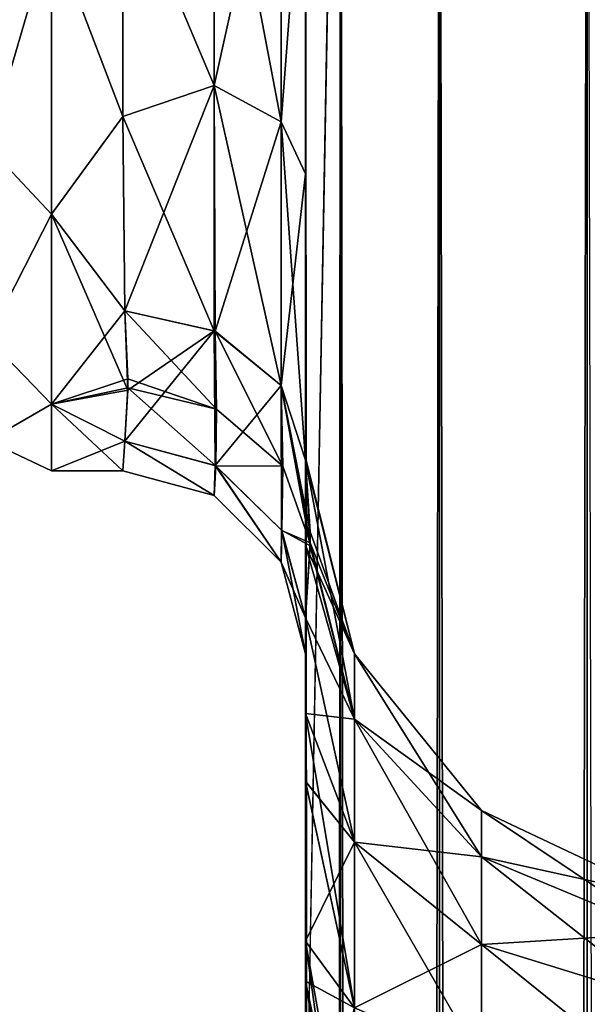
# Model space of a CAD drawing. Extents: x -23 to 470, y -2000 to 0.
# Tile 183 of 198: x 417 to 432, y -67 to -40. Entities that reach past the tile are written whole.
import ezdxf

# ---------------------------------------------------------------- set-up
doc = ezdxf.new("R2010")
doc.units = 0
doc.header["$LTSCALE"] = 64.718028
for name, color, linetype in [('686', 7, 'CONTINUOUS'), ('692', 7, 'CONTINUOUS'), ('701', 7, 'CONTINUOUS'), ('702', 7, 'CONTINUOUS'), ('709', 7, 'CONTINUOUS'), ('711', 7, 'CONTINUOUS'), ('712', 7, 'CONTINUOUS'), ('714', 7, 'CONTINUOUS'), ('715', 7, 'CONTINUOUS'), ('716', 7, 'CONTINUOUS'), ('717', 7, 'CONTINUOUS'), ('725', 7, 'CONTINUOUS')]:
    doc.layers.add(name, color=color, linetype=linetype)

msp = doc.modelspace()

# ---------------------------------------------------------------- linework, layer by layer
at = {"layer": '686', "linetype": 'CONTINUOUS'}
for points in [[(424.45, -13.067, 36.36), (424.45, -12.5, 33.5), (424.45, -58.637, 36.17), (424.45, -13.067, 36.36)], [(424.45, -58.637, 36.17), (424.45, -12.5, 33.5), (424.45, -54.041, 30.647), (424.45, -58.637, 36.17)], [(424.45, -54.041, 30.647), (424.45, -12.5, 33.5), (424.45, -22.687, 28.505), (424.45, -54.041, 30.647)], [(424.45, -58.638, -36.171), (424.45, -54.042, -30.648), (424.45, -12.5, -33.5), (424.45, -58.638, -36.171)], [(424.45, -12.5, -33.5), (424.45, -54.042, -30.648), (424.45, -22.687, -28.505), (424.45, -12.5, -33.5)], [(424.45, -13.067, -36.36), (424.45, -58.638, -36.171), (424.45, -12.5, -33.5), (424.45, -13.067, -36.36)], [(424.45, -13.5, 37.234), (424.45, -13.067, 36.36), (424.45, -64.865, 39.77), (424.45, -13.5, 37.234)], [(424.45, -64.865, 39.77), (424.45, -13.067, 36.36), (424.45, -58.637, 36.17), (424.45, -64.865, 39.77)], [(424.45, -13.5, -37.234), (424.45, -58.638, -36.171), (424.45, -13.067, -36.36), (424.45, -13.5, -37.234)], [(424.45, -14.695, 38.801), (424.45, -13.5, 37.234), (424.45, -64.865, 39.77), (424.45, -14.695, 38.801)], [(424.45, -14.695, -38.801), (424.45, -58.638, -36.171), (424.45, -13.5, -37.234), (424.45, -14.695, -38.801)], [(424.45, -16.266, 40), (424.45, -14.695, 38.801), (424.45, -64.865, 39.77), (424.45, -16.266, 40)], [(424.45, -64.865, -39.77), (424.45, -58.638, -36.171), (424.45, -14.695, -38.801), (424.45, -64.865, -39.77)], [(424.45, -16.266, -40), (424.45, -64.865, -39.77), (424.45, -14.695, -38.801), (424.45, -16.266, -40)], [(424.45, -17.135, 40.431), (424.45, -16.266, 40), (424.45, -71.85, 41), (424.45, -17.135, 40.431)], [(424.45, -71.85, 41), (424.45, -16.266, 40), (424.45, -64.865, 39.77), (424.45, -71.85, 41)], [(424.45, -17.135, -40.431), (424.45, -64.865, -39.77), (424.45, -16.266, -40), (424.45, -17.135, -40.431)], [(424.45, -20, 41), (424.45, -17.135, 40.431), (424.45, -71.85, 41), (424.45, -20, 41)], [(424.45, -20, -41), (424.45, -64.865, -39.77), (424.45, -17.135, -40.431), (424.45, -20, -41)], [(424.45, -71.85, -41), (424.45, -64.865, -39.77), (424.45, -20, -41), (424.45, -71.85, -41)], [(424.45, -33.687, 28.431), (424.45, -54.041, 30.647), (424.45, -22.687, 28.505), (424.45, -33.687, 28.431)], [(424.45, -22.687, -28.505), (424.45, -54.042, -30.648), (424.45, -33.687, -28.431), (424.45, -22.687, -28.505)], [(424.45, -43.868, 24.267), (424.45, -54.041, 30.647), (424.45, -33.687, 28.431), (424.45, -43.868, 24.267)], [(424.45, -54.042, -30.648), (424.45, -51.632, -23.883), (424.45, -33.687, -28.431), (424.45, -54.042, -30.648)], [(424.45, -33.687, -28.431), (424.45, -51.632, -23.883), (424.45, -43.869, -24.267), (424.45, -33.687, -28.431)], [(424.45, -51.632, 23.88), (424.45, -54.041, 30.647), (424.45, -43.868, 24.267), (424.45, -51.632, 23.88)], [(424.45, -51.703, 16.708), (424.45, -51.632, 23.88), (424.45, -43.868, 24.267), (424.45, -51.703, 16.708)], [(424.45, -51.632, -23.883), (424.45, -51.703, -16.708), (424.45, -43.869, -24.267), (424.45, -51.632, -23.883)], [(424.45, -57.001, 0), (424.45, -56.02, -7.474), (424.45, -60.493, -3.434), (424.45, -57.001, 0)], [(424.45, -56.02, 7.473), (424.45, -57.001, 0), (424.45, -60.496, 3.431), (424.45, -56.02, 7.473)], [(424.45, -60.496, 3.431), (424.45, -57.001, 0), (424.45, -65.96, 0.864), (424.45, -60.496, 3.431)], [(424.45, -65.96, 0.864), (424.45, -57.001, 0), (424.45, -71.85), (424.45, -65.96, 0.864)], [(424.45, -71.85), (424.45, -57.001, 0), (424.45, -65.959, -0.865), (424.45, -71.85)], [(424.45, -65.959, -0.865), (424.45, -57.001, 0), (424.45, -60.493, -3.434), (424.45, -65.959, -0.865)]]:
    msp.add_3dface(points, dxfattribs=at)
at = {"layer": '692', "linetype": 'CONTINUOUS'}
for points in [[(419.45, -42.297, -19.277), (417.5, -37.184, -22.173), (419.45, -35.529, -22.789), (419.45, -42.297, -19.277)], [(419.45, -35.529, 22.789), (417.5, -37.184, 22.173), (419.45, -42.297, 19.277), (419.45, -35.529, 22.789)], [(417.5, -44.971, -16.971), (417.5, -37.184, -22.173), (419.45, -42.297, -19.277), (417.5, -44.971, -16.971)], [(417.5, -37.184, 22.173), (417.5, -44.971, 16.971), (419.45, -42.297, 19.277), (417.5, -37.184, 22.173)], [(419.5, -47.617, -13.826), (417.5, -44.971, -16.971), (419.45, -42.297, -19.277), (419.5, -47.617, -13.826)], [(419.45, -42.297, 19.277), (417.5, -44.971, 16.971), (419.5, -47.617, 13.826), (419.45, -42.297, 19.277)], [(417.5, -50.173, -9.184), (417.5, -44.971, -16.971), (419.584, -49.794, -10.052), (417.5, -50.173, -9.184)], [(419.584, -49.794, -10.052), (417.5, -44.971, -16.971), (419.5, -47.617, -13.826), (419.584, -49.794, -10.052)], [(417.5, -44.971, 16.971), (417.5, -50.173, 9.184), (419.5, -47.617, 13.826), (417.5, -44.971, 16.971)], [(419.5, -47.617, 13.826), (417.5, -50.173, 9.184), (419.583, -49.475, 10.716), (419.5, -47.617, 13.826)], [(419.583, -49.475, 10.716), (417.5, -50.173, 9.184), (419.584, -49.723, 10.204), (419.583, -49.475, 10.716)], [(419.584, -49.723, 10.204), (417.5, -50.173, 9.184), (419.5, -51.189, 6.186), (419.584, -49.723, 10.204)], [(419.5, -51.189, -6.186), (417.5, -50.173, -9.184), (419.584, -49.794, -10.052), (419.5, -51.189, -6.186)], [(417.5, -52, 0), (417.5, -50.173, -9.184), (419.444, -52, 0), (417.5, -52, 0)], [(419.444, -52, 0), (417.5, -50.173, -9.184), (419.5, -51.189, -6.186), (419.444, -52, 0)], [(417.5, -50.173, 9.184), (417.5, -52, 0), (419.5, -51.189, 6.186), (417.5, -50.173, 9.184)], [(419.5, -51.189, 6.186), (417.5, -52, 0), (419.444, -52, 0), (419.5, -51.189, 6.186)]]:
    msp.add_3dface(points, dxfattribs=at)
at = {"layer": '701', "linetype": 'CONTINUOUS'}
for points in [[(424.45, -20, 41), (424.45, -71.85, 41), (425.402, -1980, 45.784), (424.45, -20, 41)], [(424.45, -20, 41), (425.402, -1980, 45.784), (425.402, -20, 45.784), (424.45, -20, 41)], [(425.402, -1980, 45.784), (428.111, -1980, 49.839), (425.402, -20, 45.784), (425.402, -1980, 45.784)], [(425.402, -20, 45.784), (428.111, -1980, 49.839), (428.111, -20, 49.839), (425.402, -20, 45.784)], [(428.111, -1980, 49.839), (432.16, -1980, 52.546), (428.111, -20, 49.839), (428.111, -1980, 49.839)], [(428.111, -20, 49.839), (432.16, -1980, 52.546), (432.16, -20, 52.546), (428.111, -20, 49.839)], [(432.16, -1980, 52.546), (437.05, -1980, 53.5), (432.16, -20, 52.546), (432.16, -1980, 52.546)]]:
    msp.add_3dface(points, dxfattribs=at)
at = {"layer": '702', "linetype": 'CONTINUOUS'}
for points in [[(424.45, -71.85, -41), (424.45, -20, -41), (425.402, -20, -45.784), (424.45, -71.85, -41)], [(424.45, -1928.15, -41), (424.45, -71.85, -41), (425.402, -20, -45.784), (424.45, -1928.15, -41)], [(424.45, -1980, -41), (424.45, -1928.15, -41), (425.402, -20, -45.784), (424.45, -1980, -41)], [(425.402, -1980, -45.784), (424.45, -1980, -41), (425.402, -20, -45.784), (425.402, -1980, -45.784)], [(428.111, -1980, -49.839), (425.402, -1980, -45.784), (428.111, -20, -49.839), (428.111, -1980, -49.839)], [(428.111, -20, -49.839), (425.402, -1980, -45.784), (425.402, -20, -45.784), (428.111, -20, -49.839)], [(432.16, -1980, -52.546), (428.111, -1980, -49.839), (432.16, -20, -52.546), (432.16, -1980, -52.546)], [(432.16, -20, -52.546), (428.111, -1980, -49.839), (428.111, -20, -49.839), (432.16, -20, -52.546)], [(437.05, -20, -53.5), (432.16, -1980, -52.546), (432.16, -20, -52.546), (437.05, -20, -53.5)]]:
    msp.add_3dface(points, dxfattribs=at)
at = {"layer": '709', "linetype": 'CONTINUOUS'}
for points in [[(424.45, -51.703, -16.708), (424.45, -51.632, -23.883), (425.788, -57.003, -17.882), (424.45, -51.703, -16.708)], [(424.45, -51.632, -23.883), (424.45, -54.042, -30.648), (425.788, -57.003, -23.118), (424.45, -51.632, -23.883)], [(425.788, -57.003, -17.882), (424.45, -51.632, -23.883), (425.788, -57.003, -23.118), (425.788, -57.003, -17.882)], [(424.574, -54.051, -12.011), (424.45, -51.703, -16.708), (425.788, -58.793, -12.962), (424.574, -54.051, -12.011)], [(425.788, -58.793, -12.962), (424.45, -51.703, -16.708), (425.788, -57.003, -17.882), (425.788, -58.793, -12.962)], [(424.45, -54.042, -30.648), (424.45, -58.638, -36.171), (425.788, -58.793, -28.038), (424.45, -54.042, -30.648)], [(425.788, -57.003, -23.118), (424.45, -54.042, -30.648), (425.788, -58.793, -28.038), (425.788, -57.003, -23.118)], [(424.45, -56.02, -7.474), (424.574, -54.051, -12.011), (425.788, -58.793, -12.962), (424.45, -56.02, -7.474)], [(424.45, -60.493, -3.434), (424.45, -56.02, -7.474), (425.788, -62.159, -8.951), (424.45, -60.493, -3.434)], [(425.788, -62.159, -8.951), (424.45, -56.02, -7.474), (425.788, -58.793, -12.962), (425.788, -62.159, -8.951)], [(425.788, -58.793, -12.962), (425.788, -57.003, -17.882), (429.261, -62.563, -15.138), (425.788, -58.793, -12.962)], [(425.788, -57.003, -17.882), (425.788, -57.003, -23.118), (429.261, -61.289, -18.638), (425.788, -57.003, -17.882)], [(429.261, -62.563, -15.138), (425.788, -57.003, -17.882), (429.261, -61.289, -18.638), (429.261, -62.563, -15.138)], [(425.788, -57.003, -23.118), (425.788, -58.793, -28.038), (429.261, -61.289, -22.362), (425.788, -57.003, -23.118)], [(429.261, -61.289, -18.638), (425.788, -57.003, -23.118), (429.261, -61.289, -22.362), (429.261, -61.289, -18.638)], [(424.45, -58.638, -36.171), (424.45, -64.865, -39.77), (425.788, -62.159, -32.049), (424.45, -58.638, -36.171)], [(425.788, -58.793, -28.038), (424.45, -58.638, -36.171), (425.788, -62.159, -32.049), (425.788, -58.793, -28.038)], [(425.788, -62.159, -8.951), (425.788, -58.793, -12.962), (429.261, -64.957, -12.285), (425.788, -62.159, -8.951)], [(429.261, -64.957, -12.285), (425.788, -58.793, -12.962), (429.261, -62.563, -15.138), (429.261, -64.957, -12.285)], [(425.788, -58.793, -28.038), (425.788, -62.159, -32.049), (429.261, -62.563, -25.862), (425.788, -58.793, -28.038)], [(429.261, -61.289, -22.362), (425.788, -58.793, -28.038), (429.261, -62.563, -25.862), (429.261, -61.289, -22.362)], [(424.45, -65.959, -0.865), (424.45, -60.493, -3.434), (425.788, -66.694, -6.333), (424.45, -65.959, -0.865)], [(425.788, -66.694, -6.333), (424.45, -60.493, -3.434), (425.788, -62.159, -8.951), (425.788, -66.694, -6.333)], [(429.261, -62.563, -15.138), (429.261, -61.289, -18.638), (434.279, -64.653, -16.345), (429.261, -62.563, -15.138)], [(429.261, -61.289, -18.638), (429.261, -61.289, -22.362), (434.279, -63.665, -19.057), (429.261, -61.289, -18.638)], [(434.279, -64.653, -16.345), (429.261, -61.289, -18.638), (434.279, -63.665, -19.057), (434.279, -64.653, -16.345)], [(429.261, -61.289, -22.362), (429.261, -62.563, -25.862), (434.279, -63.665, -21.943), (429.261, -61.289, -22.362)], [(434.279, -63.665, -19.057), (429.261, -61.289, -22.362), (434.279, -63.665, -21.943), (434.279, -63.665, -19.057)], [(425.788, -62.159, -32.049), (424.45, -64.865, -39.77), (425.788, -66.694, -34.667), (425.788, -62.159, -32.049)], [(425.788, -66.694, -6.333), (425.788, -62.159, -8.951), (429.261, -68.182, -10.423), (425.788, -66.694, -6.333)], [(429.261, -68.182, -10.423), (425.788, -62.159, -8.951), (429.261, -64.957, -12.285), (429.261, -68.182, -10.423)], [(425.788, -62.159, -32.049), (425.788, -66.694, -34.667), (429.261, -64.957, -28.715), (425.788, -62.159, -32.049)], [(429.261, -62.563, -25.862), (425.788, -62.159, -32.049), (429.261, -64.957, -28.715), (429.261, -62.563, -25.862)], [(429.261, -64.957, -12.285), (429.261, -62.563, -15.138), (434.279, -66.508, -14.133), (429.261, -64.957, -12.285)], [(434.279, -66.508, -14.133), (429.261, -62.563, -15.138), (434.279, -64.653, -16.345), (434.279, -66.508, -14.133)], [(429.261, -62.563, -25.862), (429.261, -64.957, -28.715), (434.279, -64.653, -24.655), (429.261, -62.563, -25.862)], [(434.279, -63.665, -21.943), (429.261, -62.563, -25.862), (434.279, -64.653, -24.655), (434.279, -63.665, -21.943)], [(434.279, -64.653, -24.655), (429.261, -64.957, -28.715), (434.279, -66.508, -26.867), (434.279, -64.653, -24.655)], [(424.45, -64.865, -39.77), (424.45, -71.85, -41), (425.788, -66.694, -34.667), (424.45, -64.865, -39.77)], [(429.261, -64.957, -28.715), (425.788, -66.694, -34.667), (429.261, -68.182, -30.577), (429.261, -64.957, -28.715)], [(429.261, -68.182, -10.423), (429.261, -64.957, -12.285), (434.279, -69.008, -12.69), (429.261, -68.182, -10.423)], [(434.279, -69.008, -12.69), (429.261, -64.957, -12.285), (434.279, -66.508, -14.133), (434.279, -69.008, -12.69)], [(429.261, -64.957, -28.715), (429.261, -68.182, -30.577), (434.279, -66.508, -26.867), (429.261, -64.957, -28.715)], [(424.45, -71.85), (424.45, -65.959, -0.865), (425.402, -71.85, -4.784), (424.45, -71.85)], [(424.45, -65.959, -0.865), (425.688, -71.85, -5.424), (425.402, -71.85, -4.784), (424.45, -65.959, -0.865)], [(425.688, -71.85, -5.424), (424.45, -65.959, -0.865), (425.788, -66.694, -6.333), (425.688, -71.85, -5.424)], [(434.279, -66.508, -26.867), (429.261, -68.182, -30.577), (434.279, -69.008, -28.31), (434.279, -66.508, -26.867)]]:
    msp.add_3dface(points, dxfattribs=at)
at = {"layer": '711', "linetype": 'CONTINUOUS'}
for points in [[(424.45, -54.041, 30.647), (424.45, -51.632, 23.88), (425.788, -57.003, 23.118), (424.45, -54.041, 30.647)], [(424.45, -51.632, 23.88), (424.45, -51.703, 16.708), (425.788, -57.003, 17.882), (424.45, -51.632, 23.88)], [(425.788, -57.003, 23.118), (424.45, -51.632, 23.88), (425.788, -57.003, 17.882), (425.788, -57.003, 23.118)], [(424.45, -51.703, 16.708), (424.573, -53.667, 12.83), (425.788, -57.003, 17.882), (424.45, -51.703, 16.708)], [(424.573, -53.667, 12.83), (424.574, -53.964, 12.198), (425.788, -57.003, 17.882), (424.573, -53.667, 12.83)], [(424.574, -53.964, 12.198), (424.45, -56.02, 7.473), (425.788, -58.793, 12.962), (424.574, -53.964, 12.198)], [(424.45, -58.637, 36.17), (424.45, -54.041, 30.647), (425.788, -58.793, 28.038), (424.45, -58.637, 36.17)], [(425.788, -58.793, 28.038), (424.45, -54.041, 30.647), (425.788, -57.003, 23.118), (425.788, -58.793, 28.038)], [(425.788, -57.003, 17.882), (424.574, -53.964, 12.198), (425.788, -58.793, 12.962), (425.788, -57.003, 17.882)], [(424.45, -56.02, 7.473), (424.45, -60.496, 3.431), (425.788, -62.159, 8.951), (424.45, -56.02, 7.473)], [(425.788, -58.793, 12.962), (424.45, -56.02, 7.473), (425.788, -62.159, 8.951), (425.788, -58.793, 12.962)], [(425.788, -58.793, 28.038), (425.788, -57.003, 23.118), (429.261, -62.563, 25.862), (425.788, -58.793, 28.038)], [(425.788, -57.003, 23.118), (425.788, -57.003, 17.882), (429.261, -61.289, 22.362), (425.788, -57.003, 23.118)], [(429.261, -62.563, 25.862), (425.788, -57.003, 23.118), (429.261, -61.289, 22.362), (429.261, -62.563, 25.862)], [(425.788, -57.003, 17.882), (425.788, -58.793, 12.962), (429.261, -61.289, 18.638), (425.788, -57.003, 17.882)], [(429.261, -61.289, 22.362), (425.788, -57.003, 17.882), (429.261, -61.289, 18.638), (429.261, -61.289, 22.362)], [(424.45, -64.865, 39.77), (424.45, -58.637, 36.17), (425.788, -66.694, 34.667), (424.45, -64.865, 39.77)], [(425.788, -66.694, 34.667), (424.45, -58.637, 36.17), (425.788, -62.159, 32.049), (425.788, -66.694, 34.667)], [(425.788, -62.159, 32.049), (424.45, -58.637, 36.17), (425.788, -58.793, 28.038), (425.788, -62.159, 32.049)], [(425.788, -62.159, 32.049), (425.788, -58.793, 28.038), (429.261, -64.957, 28.715), (425.788, -62.159, 32.049)], [(429.261, -64.957, 28.715), (425.788, -58.793, 28.038), (429.261, -62.563, 25.862), (429.261, -64.957, 28.715)], [(425.788, -58.793, 12.962), (425.788, -62.159, 8.951), (429.261, -62.563, 15.138), (425.788, -58.793, 12.962)], [(429.261, -61.289, 18.638), (425.788, -58.793, 12.962), (429.261, -62.563, 15.138), (429.261, -61.289, 18.638)], [(424.45, -60.496, 3.431), (424.45, -65.96, 0.864), (425.788, -66.694, 6.333), (424.45, -60.496, 3.431)], [(425.788, -62.159, 8.951), (424.45, -60.496, 3.431), (425.788, -66.694, 6.333), (425.788, -62.159, 8.951)], [(429.261, -62.563, 25.862), (429.261, -61.289, 22.362), (434.279, -64.653, 24.655), (429.261, -62.563, 25.862)], [(429.261, -61.289, 22.362), (429.261, -61.289, 18.638), (434.279, -63.665, 21.943), (429.261, -61.289, 22.362)], [(434.279, -64.653, 24.655), (429.261, -61.289, 22.362), (434.279, -63.665, 21.943), (434.279, -64.653, 24.655)], [(429.261, -61.289, 18.638), (429.261, -62.563, 15.138), (434.279, -63.665, 19.057), (429.261, -61.289, 18.638)], [(434.279, -63.665, 21.943), (429.261, -61.289, 18.638), (434.279, -63.665, 19.057), (434.279, -63.665, 21.943)], [(425.788, -66.694, 34.667), (425.788, -62.159, 32.049), (429.261, -68.182, 30.577), (425.788, -66.694, 34.667)], [(429.261, -68.182, 30.577), (425.788, -62.159, 32.049), (429.261, -64.957, 28.715), (429.261, -68.182, 30.577)], [(425.788, -62.159, 8.951), (425.788, -66.694, 6.333), (429.261, -64.957, 12.285), (425.788, -62.159, 8.951)], [(429.261, -62.563, 15.138), (425.788, -62.159, 8.951), (429.261, -64.957, 12.285), (429.261, -62.563, 15.138)], [(429.261, -64.957, 28.715), (429.261, -62.563, 25.862), (434.279, -66.508, 26.867), (429.261, -64.957, 28.715)], [(434.279, -66.508, 26.867), (429.261, -62.563, 25.862), (434.279, -64.653, 24.655), (434.279, -66.508, 26.867)], [(429.261, -62.563, 15.138), (429.261, -64.957, 12.285), (434.279, -64.653, 16.345), (429.261, -62.563, 15.138)], [(434.279, -63.665, 19.057), (429.261, -62.563, 15.138), (434.279, -64.653, 16.345), (434.279, -63.665, 19.057)], [(434.279, -64.653, 16.345), (429.261, -64.957, 12.285), (434.279, -66.508, 14.133), (434.279, -64.653, 16.345)], [(424.45, -71.85, 41), (424.45, -64.865, 39.77), (425.402, -71.85, 36.216), (424.45, -71.85, 41)], [(424.45, -64.865, 39.77), (425.688, -71.85, 35.576), (425.402, -71.85, 36.216), (424.45, -64.865, 39.77)], [(425.688, -71.85, 35.576), (424.45, -64.865, 39.77), (425.788, -66.694, 34.667), (425.688, -71.85, 35.576)], [(429.261, -64.957, 12.285), (425.788, -66.694, 6.333), (429.261, -68.182, 10.423), (429.261, -64.957, 12.285)], [(429.261, -68.182, 30.577), (429.261, -64.957, 28.715), (434.279, -69.008, 28.31), (429.261, -68.182, 30.577)], [(434.279, -69.008, 28.31), (429.261, -64.957, 28.715), (434.279, -66.508, 26.867), (434.279, -69.008, 28.31)], [(429.261, -64.957, 12.285), (429.261, -68.182, 10.423), (434.279, -66.508, 14.133), (429.261, -64.957, 12.285)], [(424.45, -65.96, 0.864), (424.45, -71.85), (425.788, -66.694, 6.333), (424.45, -65.96, 0.864)], [(434.279, -66.508, 14.133), (429.261, -68.182, 10.423), (434.279, -69.008, 12.69), (434.279, -66.508, 14.133)]]:
    msp.add_3dface(points, dxfattribs=at)
at = {"layer": '712', "linetype": 'CONTINUOUS'}
for points in [[(419.45, -35.529, -22.789), (421.947, -32.816, -24.194), (421.947, -41.45, -20.679), (419.45, -35.529, -22.789)], [(423.781, -33.173, -25.991), (423.781, -42.449, -22.215), (421.947, -32.816, -24.194), (423.781, -33.173, -25.991)], [(421.947, -32.816, -24.194), (423.781, -42.449, -22.215), (421.947, -41.45, -20.679), (421.947, -32.816, -24.194)], [(423.781, -33.173, -25.991), (424.45, -33.687, -28.431), (423.781, -42.449, -22.215), (423.781, -33.173, -25.991)], [(424.45, -33.687, -28.431), (424.45, -43.869, -24.267), (423.781, -42.449, -22.215), (424.45, -33.687, -28.431)], [(419.45, -42.297, -19.277), (419.45, -35.529, -22.789), (421.947, -41.45, -20.679), (419.45, -42.297, -19.277)], [(419.45, -42.297, -19.277), (421.947, -41.45, -20.679), (421.947, -48.163, -14.211), (419.45, -42.297, -19.277)], [(423.781, -42.449, -22.215), (423.781, -49.661, -15.267), (421.947, -41.45, -20.679), (423.781, -42.449, -22.215)], [(421.947, -41.45, -20.679), (423.781, -49.661, -15.267), (421.947, -48.163, -14.211), (421.947, -41.45, -20.679)], [(419.5, -47.617, -13.826), (419.45, -42.297, -19.277), (421.947, -48.163, -14.211), (419.5, -47.617, -13.826)], [(424.45, -43.869, -24.267), (424.45, -51.703, -16.708), (423.781, -42.449, -22.215), (424.45, -43.869, -24.267)], [(423.781, -42.449, -22.215), (424.45, -51.703, -16.708), (423.781, -49.661, -15.267), (423.781, -42.449, -22.215)]]:
    msp.add_3dface(points, dxfattribs=at)
at = {"layer": '714', "linetype": 'CONTINUOUS'}
for points in [[(419.45, -35.529, 22.789), (421.947, -41.45, 20.679), (421.947, -32.815, 24.194), (419.45, -35.529, 22.789)], [(421.947, -41.45, 20.679), (423.781, -33.173, 25.991), (421.947, -32.815, 24.194), (421.947, -41.45, 20.679)], [(423.781, -42.449, 22.215), (423.781, -33.173, 25.991), (421.947, -41.45, 20.679), (423.781, -42.449, 22.215)], [(423.781, -42.449, 22.215), (424.45, -33.687, 28.431), (423.781, -33.173, 25.991), (423.781, -42.449, 22.215)], [(424.45, -43.868, 24.267), (424.45, -33.687, 28.431), (423.781, -42.449, 22.215), (424.45, -43.868, 24.267)], [(419.45, -35.529, 22.789), (419.45, -42.297, 19.277), (421.947, -41.45, 20.679), (419.45, -35.529, 22.789)], [(419.45, -42.297, 19.277), (419.5, -47.617, 13.826), (421.947, -41.45, 20.679), (419.45, -42.297, 19.277)], [(419.5, -47.617, 13.826), (421.979, -48.178, 14.222), (421.947, -41.45, 20.679), (419.5, -47.617, 13.826)], [(421.979, -48.178, 14.222), (423.781, -42.449, 22.215), (421.947, -41.45, 20.679), (421.979, -48.178, 14.222)], [(423.781, -49.661, 15.267), (423.781, -42.449, 22.215), (421.979, -48.178, 14.222), (423.781, -49.661, 15.267)], [(423.781, -49.661, 15.267), (424.45, -43.868, 24.267), (423.781, -42.449, 22.215), (423.781, -49.661, 15.267)], [(424.45, -51.703, 16.708), (424.45, -43.868, 24.267), (423.781, -49.661, 15.267), (424.45, -51.703, 16.708)]]:
    msp.add_3dface(points, dxfattribs=at)
at = {"layer": '715', "linetype": 'CONTINUOUS'}
for points in [[(419.5, -47.617, 13.826), (419.583, -49.475, 10.716), (422.007, -50.308, 10.43), (419.5, -47.617, 13.826)], [(421.979, -48.178, 14.222), (419.5, -47.617, 13.826), (422.007, -50.308, 10.43), (421.979, -48.178, 14.222)], [(423.781, -49.661, 15.267), (421.979, -48.178, 14.222), (423.823, -51.868, 11.159), (423.781, -49.661, 15.267)], [(421.979, -48.178, 14.222), (422.007, -50.308, 10.43), (423.823, -51.868, 11.159), (421.979, -48.178, 14.222)], [(419.583, -49.475, 10.716), (419.584, -49.723, 10.204), (422.007, -50.308, 10.43), (419.583, -49.475, 10.716)], [(419.584, -49.723, 10.204), (419.5, -51.189, 6.186), (421.996, -51.862, 6.365), (419.584, -49.723, 10.204)], [(419.584, -49.723, 10.204), (421.996, -51.862, 6.365), (422.007, -50.308, 10.43), (419.584, -49.723, 10.204)], [(424.573, -53.667, 12.83), (424.45, -51.703, 16.708), (423.781, -49.661, 15.267), (424.573, -53.667, 12.83)], [(424.574, -53.964, 12.198), (424.573, -53.667, 12.83), (423.781, -49.661, 15.267), (424.574, -53.964, 12.198)], [(424.574, -53.964, 12.198), (423.781, -49.661, 15.267), (423.823, -51.868, 11.159), (424.574, -53.964, 12.198)], [(422.007, -50.308, 10.43), (421.996, -51.862, 6.365), (423.823, -51.868, 11.159), (422.007, -50.308, 10.43)], [(421.996, -51.862, 6.365), (423.796, -53.632, 6.837), (423.823, -51.868, 11.159), (421.996, -51.862, 6.365)], [(423.796, -53.632, 6.837), (424.574, -53.964, 12.198), (423.823, -51.868, 11.159), (423.796, -53.632, 6.837)], [(424.45, -56.02, 7.473), (424.574, -53.964, 12.198), (423.796, -53.632, 6.837), (424.45, -56.02, 7.473)]]:
    msp.add_3dface(points, dxfattribs=at)
at = {"layer": '716', "linetype": 'CONTINUOUS'}
for points in [[(419.5, -51.189, 6.186), (419.444, -52, 0), (421.946, -52.668, 0), (419.5, -51.189, 6.186)], [(419.444, -52, 0), (419.5, -51.189, -6.186), (421.946, -52.668, 0), (419.444, -52, 0)], [(421.996, -51.862, 6.365), (419.5, -51.189, 6.186), (421.946, -52.668, 0), (421.996, -51.862, 6.365)], [(419.5, -51.189, -6.186), (421.979, -51.853, -6.363), (421.946, -52.668, 0), (419.5, -51.189, -6.186)], [(421.946, -52.668, 0), (421.979, -51.853, -6.363), (423.779, -54.498, 0), (421.946, -52.668, 0)], [(421.996, -51.862, 6.365), (421.946, -52.668, 0), (423.779, -54.498, 0), (421.996, -51.862, 6.365)], [(421.979, -51.853, -6.363), (423.788, -53.619, -6.834), (423.779, -54.498, 0), (421.979, -51.853, -6.363)], [(423.796, -53.632, 6.837), (421.996, -51.862, 6.365), (423.779, -54.498, 0), (423.796, -53.632, 6.837)], [(423.788, -53.619, -6.834), (424.45, -56.02, -7.474), (423.779, -54.498, 0), (423.788, -53.619, -6.834)], [(424.45, -57.001, 0), (423.796, -53.632, 6.837), (423.779, -54.498, 0), (424.45, -57.001, 0)], [(424.45, -57.001, 0), (424.45, -56.02, 7.473), (423.796, -53.632, 6.837), (424.45, -57.001, 0)], [(424.45, -56.02, -7.474), (424.45, -57.001, 0), (423.779, -54.498, 0), (424.45, -56.02, -7.474)]]:
    msp.add_3dface(points, dxfattribs=at)
at = {"layer": '717', "linetype": 'CONTINUOUS'}
for points in [[(419.584, -49.794, -10.052), (419.5, -47.617, -13.826), (421.947, -48.163, -14.211), (419.584, -49.794, -10.052)], [(419.5, -51.189, -6.186), (419.584, -49.794, -10.052), (421.947, -48.163, -14.211), (419.5, -51.189, -6.186)], [(419.5, -51.189, -6.186), (421.947, -48.163, -14.211), (421.979, -51.853, -6.363), (419.5, -51.189, -6.186)], [(421.947, -48.163, -14.211), (423.781, -49.661, -15.267), (421.979, -51.853, -6.363), (421.947, -48.163, -14.211)], [(423.781, -49.661, -15.267), (423.788, -53.619, -6.834), (421.979, -51.853, -6.363), (423.781, -49.661, -15.267)], [(424.45, -51.703, -16.708), (424.574, -54.051, -12.011), (423.781, -49.661, -15.267), (424.45, -51.703, -16.708)], [(423.781, -49.661, -15.267), (424.574, -54.051, -12.011), (423.788, -53.619, -6.834), (423.781, -49.661, -15.267)], [(424.574, -54.051, -12.011), (424.45, -56.02, -7.474), (423.788, -53.619, -6.834), (424.574, -54.051, -12.011)]]:
    msp.add_3dface(points, dxfattribs=at)
at = {"layer": '725', "linetype": 'CONTINUOUS'}
for points in [[(417.5, -37.184, -22.173), (415.75, -43.125, -18.026), (415.75, -36.048, -22.112), (417.5, -37.184, -22.173)], [(417.5, -37.184, 22.173), (415.75, -36.048, 22.112), (415.75, -43.125, 18.026), (417.5, -37.184, 22.173)], [(417.5, -37.184, -22.173), (417.5, -44.971, -16.971), (415.75, -43.125, -18.026), (417.5, -37.184, -22.173)], [(417.5, -44.971, 16.971), (417.5, -37.184, 22.173), (415.75, -43.125, 18.026), (417.5, -44.971, 16.971)], [(417.5, -44.971, -16.971), (415.75, -48.379, -11.766), (415.75, -43.125, -18.026), (417.5, -44.971, -16.971)], [(417.5, -44.971, 16.971), (415.75, -43.125, 18.026), (415.75, -48.379, 11.766), (417.5, -44.971, 16.971)], [(417.5, -44.971, -16.971), (417.5, -50.173, -9.184), (415.75, -48.379, -11.766), (417.5, -44.971, -16.971)], [(417.5, -50.173, 9.184), (417.5, -44.971, 16.971), (415.75, -48.379, 11.766), (417.5, -50.173, 9.184)], [(417.5, -50.173, -9.184), (415.75, -51.174, -4.086), (415.75, -48.379, -11.766), (417.5, -50.173, -9.184)], [(417.5, -50.173, 9.184), (415.75, -48.379, 11.766), (415.75, -51.174, 4.086), (417.5, -50.173, 9.184)], [(417.5, -50.173, -9.184), (417.5, -52, 0), (415.75, -51.174, -4.086), (417.5, -50.173, -9.184)], [(417.5, -52, 0), (417.5, -50.173, 9.184), (415.75, -51.174, 4.086), (417.5, -52, 0)], [(417.5, -52, 0), (415.75, -51.174, 4.086), (415.75, -51.174, -4.086), (417.5, -52, 0)]]:
    msp.add_3dface(points, dxfattribs=at)

doc.saveas('drawing.dxf')
